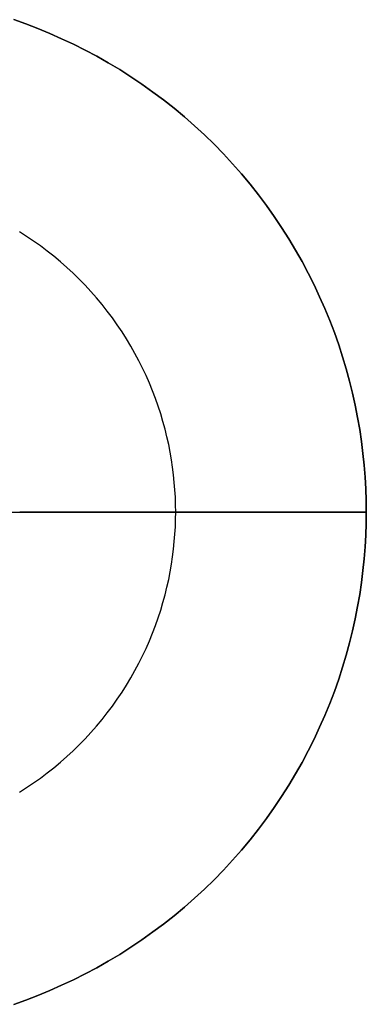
# Model space of a CAD drawing. Header units: millimetres. Extents: x -2360 to -760, y 1250 to 2850.
# Tile 5 of 5: x -1293 to -760, y 1293 to 2807. Entities that reach past the tile are written whole.
import ezdxf

# ---------------------------------------------------------------- set-up
doc = ezdxf.new("R2010")
doc.units = ezdxf.units.MM
doc.layers.add('MODELADO', color=7, linetype='Continuous')

msp = doc.modelspace()

# ---------------------------------------------------------------- linework, layer by layer
at = {"layer": 'MODELADO'}
for points in [[(-1302.6, 2807.5), (-1284, 2800.9), (-1265.5, 2793.8), (-1247.1, 2786.3), (-1228.8, 2778.2), (-1210.6, 2769.7), (-1192.6, 2760.6), (-1174.7, 2751.1), (-1157, 2741.1), (-1139.5, 2730.6), (-1122.2, 2719.6), (-1105.2, 2708.2), (-1088.4, 2696.2), (-1072, 2683.9), (-1055.8, 2671.1), (-1039.9, 2657.8), (-1024.3, 2644.2), (-1009.1, 2630.1), (-994.3, 2615.7), (-979.9, 2600.9), (-965.8, 2585.7), (-952.2, 2570.1), (-938.9, 2554.2), (-926.1, 2538), (-913.8, 2521.6), (-901.8, 2504.8), (-890.4, 2487.8), (-879.4, 2470.5), (-868.9, 2453), (-858.9, 2435.3), (-849.4, 2417.4), (-840.3, 2399.4), (-831.8, 2381.2), (-823.7, 2362.9), (-816.2, 2344.5), (-809.1, 2326), (-802.5, 2307.4), (-796.5, 2288.8), (-790.9, 2270.1), (-785.8, 2251.5), (-781.2, 2232.8), (-777, 2214.2), (-773.4, 2195.6), (-770.1, 2177), (-767.4, 2158.6), (-765.1, 2140.2), (-763.2, 2121.9), (-761.8, 2103.7), (-760.8, 2085.7), (-760.2, 2067.8), (-760, 2050), (-760.2, 2032.2), (-760.8, 2014.3), (-761.8, 1996.3), (-763.2, 1978.1), (-765.1, 1959.8), (-767.4, 1941.4), (-770.1, 1923), (-773.4, 1904.4), (-777, 1885.8), (-781.2, 1867.2), (-785.8, 1848.5), (-790.9, 1829.9), (-796.5, 1811.2), (-802.5, 1792.6), (-809.1, 1774), (-816.2, 1755.5), (-823.7, 1737.1), (-831.8, 1718.8), (-840.3, 1700.6), (-849.4, 1682.6), (-858.9, 1664.7), (-868.9, 1647), (-879.4, 1629.5), (-890.4, 1612.2), (-901.8, 1595.2), (-913.8, 1578.4), (-926.1, 1562), (-938.9, 1545.8), (-952.2, 1529.9), (-965.8, 1514.3), (-979.9, 1499.1), (-994.3, 1484.3), (-1009.1, 1469.9), (-1024.3, 1455.8), (-1039.9, 1442.2), (-1055.8, 1428.9), (-1072, 1416.1), (-1088.4, 1403.8), (-1105.2, 1391.8), (-1122.2, 1380.4), (-1139.5, 1369.4), (-1157, 1358.9), (-1174.7, 1348.9), (-1192.6, 1339.4), (-1210.6, 1330.3), (-1228.8, 1321.8), (-1247.1, 1313.7), (-1265.5, 1306.2), (-1284, 1299.1), (-1302.6, 1292.5)], [(-1302.6, 2807.5), (-1284, 2800.9), (-1265.5, 2793.8), (-1247.1, 2786.3), (-1228.8, 2778.2), (-1210.6, 2769.7), (-1192.6, 2760.6), (-1174.7, 2751.1), (-1157, 2741.1), (-1139.5, 2730.6), (-1122.2, 2719.6), (-1105.2, 2708.2), (-1088.4, 2696.2), (-1072, 2683.9), (-1055.8, 2671.1), (-1039.9, 2657.8), (-1024.3, 2644.2), (-1009.1, 2630.1), (-994.3, 2615.7), (-979.9, 2600.9), (-965.8, 2585.7), (-952.2, 2570.1), (-938.9, 2554.2), (-926.1, 2538), (-913.8, 2521.6), (-901.8, 2504.8), (-890.4, 2487.8), (-879.4, 2470.5), (-868.9, 2453), (-858.9, 2435.3), (-849.4, 2417.4), (-840.3, 2399.4), (-831.8, 2381.2), (-823.7, 2362.9), (-816.2, 2344.5), (-809.1, 2326), (-802.5, 2307.4), (-796.5, 2288.8), (-790.9, 2270.1), (-785.8, 2251.5), (-781.2, 2232.8), (-777, 2214.2), (-773.4, 2195.6), (-770.1, 2177), (-767.4, 2158.6), (-765.1, 2140.2), (-763.2, 2121.9), (-761.8, 2103.7), (-760.8, 2085.7), (-760.2, 2067.8), (-760, 2050), (-760.2, 2032.2), (-760.8, 2014.3), (-761.8, 1996.3), (-763.2, 1978.1), (-765.1, 1959.8), (-767.4, 1941.4), (-770.1, 1923), (-773.4, 1904.4), (-777, 1885.8), (-781.2, 1867.2), (-785.8, 1848.5), (-790.9, 1829.9), (-796.5, 1811.2), (-802.5, 1792.6), (-809.1, 1774), (-816.2, 1755.5), (-823.7, 1737.1), (-831.8, 1718.8), (-840.3, 1700.6), (-849.4, 1682.6), (-858.9, 1664.7), (-868.9, 1647), (-879.4, 1629.5), (-890.4, 1612.2), (-901.8, 1595.2), (-913.8, 1578.4), (-926.1, 1562), (-938.9, 1545.8), (-952.2, 1529.9), (-965.8, 1514.3), (-979.9, 1499.1), (-994.3, 1484.3), (-1009.1, 1469.9), (-1024.3, 1455.8), (-1039.9, 1442.2), (-1055.8, 1428.9), (-1072, 1416.1), (-1088.4, 1403.8), (-1105.2, 1391.8), (-1122.2, 1380.4), (-1139.5, 1369.4), (-1157, 1358.9), (-1174.7, 1348.9), (-1192.6, 1339.4), (-1210.6, 1330.3), (-1228.8, 1321.8), (-1247.1, 1313.7), (-1265.5, 1306.2), (-1284, 1299.1), (-1302.6, 1292.5)], [(-1302.6, 1292.5), (-1284, 1299.1), (-1265.5, 1306.2), (-1247.1, 1313.7), (-1228.8, 1321.8), (-1210.6, 1330.3), (-1192.6, 1339.4), (-1174.7, 1348.9), (-1157, 1358.9), (-1139.5, 1369.4), (-1122.2, 1380.4), (-1105.2, 1391.8), (-1088.4, 1403.8), (-1072, 1416.1), (-1055.8, 1428.9), (-1039.9, 1442.2), (-1024.3, 1455.8), (-1009.1, 1469.9), (-994.3, 1484.3), (-979.9, 1499.1), (-965.8, 1514.3), (-952.2, 1529.9), (-938.9, 1545.8), (-926.1, 1562), (-913.8, 1578.4), (-901.8, 1595.2), (-890.4, 1612.2), (-879.4, 1629.5), (-868.9, 1647), (-858.9, 1664.7), (-849.4, 1682.6), (-840.3, 1700.6), (-831.8, 1718.8), (-823.7, 1737.1), (-816.2, 1755.5), (-809.1, 1774), (-802.5, 1792.6), (-796.5, 1811.2), (-790.9, 1829.9), (-785.8, 1848.5), (-781.2, 1867.2), (-777, 1885.8), (-773.4, 1904.4), (-770.1, 1923), (-767.4, 1941.4), (-765.1, 1959.8), (-763.2, 1978.1), (-761.8, 1996.3), (-760.8, 2014.3), (-760.2, 2032.2), (-760, 2050), (-760.2, 2067.8), (-760.8, 2085.7), (-761.8, 2103.7), (-763.2, 2121.9), (-765.1, 2140.2), (-767.4, 2158.6), (-770.1, 2177), (-773.4, 2195.6), (-777, 2214.2), (-781.2, 2232.8), (-785.8, 2251.5), (-790.9, 2270.1), (-796.5, 2288.8), (-802.5, 2307.4), (-809.1, 2326), (-816.2, 2344.5), (-823.7, 2362.9), (-831.8, 2381.2), (-840.3, 2399.4), (-849.4, 2417.4), (-858.9, 2435.3), (-868.9, 2453), (-879.4, 2470.5), (-890.4, 2487.8), (-901.8, 2504.8), (-913.8, 2521.6), (-926.1, 2538), (-938.9, 2554.2), (-952.2, 2570.1), (-965.8, 2585.7), (-979.9, 2600.9), (-994.3, 2615.7), (-1009.1, 2630.1), (-1024.3, 2644.2), (-1039.9, 2657.8), (-1055.8, 2671.1), (-1072, 2683.9), (-1088.4, 2696.2), (-1105.2, 2708.2), (-1122.2, 2719.6), (-1139.5, 2730.6), (-1157, 2741.1), (-1174.7, 2751.1), (-1192.6, 2760.6), (-1210.6, 2769.7), (-1228.8, 2778.2), (-1247.1, 2786.3), (-1265.5, 2793.8), (-1284, 2800.9), (-1302.6, 2807.5)], [(-1302.6, 1292.5), (-1284, 1299.1), (-1265.5, 1306.2), (-1247.1, 1313.7), (-1228.8, 1321.8), (-1210.6, 1330.3), (-1192.6, 1339.4), (-1174.7, 1348.9), (-1157, 1358.9), (-1139.5, 1369.4), (-1122.2, 1380.4), (-1105.2, 1391.8), (-1088.4, 1403.8), (-1072, 1416.1), (-1055.8, 1428.9), (-1039.9, 1442.2), (-1024.3, 1455.8), (-1009.1, 1469.9), (-994.3, 1484.3), (-979.9, 1499.1), (-965.8, 1514.3), (-952.2, 1529.9), (-938.9, 1545.8), (-926.1, 1562), (-913.8, 1578.4), (-901.8, 1595.2), (-890.4, 1612.2), (-879.4, 1629.5), (-868.9, 1647), (-858.9, 1664.7), (-849.4, 1682.6), (-840.3, 1700.6), (-831.8, 1718.8), (-823.7, 1737.1), (-816.2, 1755.5), (-809.1, 1774), (-802.5, 1792.6), (-796.5, 1811.2), (-790.9, 1829.9), (-785.8, 1848.5), (-781.2, 1867.2), (-777, 1885.8), (-773.4, 1904.4), (-770.1, 1923), (-767.4, 1941.4), (-765.1, 1959.8), (-763.2, 1978.1), (-761.8, 1996.3), (-760.8, 2014.3), (-760.2, 2032.2), (-760, 2050), (-760.2, 2067.8), (-760.8, 2085.7), (-761.8, 2103.7), (-763.2, 2121.9), (-765.1, 2140.2), (-767.4, 2158.6), (-770.1, 2177), (-773.4, 2195.6), (-777, 2214.2), (-781.2, 2232.8), (-785.8, 2251.5), (-790.9, 2270.1), (-796.5, 2288.8), (-802.5, 2307.4), (-809.1, 2326), (-816.2, 2344.5), (-823.7, 2362.9), (-831.8, 2381.2), (-840.3, 2399.4), (-849.4, 2417.4), (-858.9, 2435.3), (-868.9, 2453), (-879.4, 2470.5), (-890.4, 2487.8), (-901.8, 2504.8), (-913.8, 2521.6), (-926.1, 2538), (-938.9, 2554.2), (-952.2, 2570.1), (-965.8, 2585.7), (-979.9, 2600.9), (-994.3, 2615.7), (-1009.1, 2630.1), (-1024.3, 2644.2), (-1039.9, 2657.8), (-1055.8, 2671.1), (-1072, 2683.9), (-1088.4, 2696.2), (-1105.2, 2708.2), (-1122.2, 2719.6), (-1139.5, 2730.6), (-1157, 2741.1), (-1174.7, 2751.1), (-1192.6, 2760.6), (-1210.6, 2769.7), (-1228.8, 2778.2), (-1247.1, 2786.3), (-1265.5, 2793.8), (-1284, 2800.9), (-1302.6, 2807.5)], [(-1302.6, 2807.5), (-1284, 2800.9), (-1265.5, 2793.8), (-1247.1, 2786.3), (-1228.8, 2778.2), (-1210.6, 2769.7), (-1192.6, 2760.6), (-1174.7, 2751.1), (-1157, 2741.1), (-1139.5, 2730.6), (-1122.2, 2719.6), (-1105.2, 2708.2), (-1088.4, 2696.2), (-1072, 2683.9), (-1055.8, 2671.1), (-1039.9, 2657.8), (-1024.3, 2644.2), (-1009.1, 2630.1), (-994.3, 2615.7), (-979.9, 2600.9), (-965.8, 2585.7), (-952.2, 2570.1), (-938.9, 2554.2), (-926.1, 2538), (-913.8, 2521.6), (-901.8, 2504.8), (-890.4, 2487.8), (-879.4, 2470.5), (-868.9, 2453), (-858.9, 2435.3), (-849.4, 2417.4), (-840.3, 2399.4), (-831.8, 2381.2), (-823.7, 2362.9), (-816.2, 2344.5), (-809.1, 2326), (-802.5, 2307.4), (-796.5, 2288.8), (-790.9, 2270.1), (-785.8, 2251.5), (-781.2, 2232.8), (-777, 2214.2), (-773.4, 2195.6), (-770.1, 2177), (-767.4, 2158.6), (-765.1, 2140.2), (-763.2, 2121.9), (-761.8, 2103.7), (-760.8, 2085.7), (-760.2, 2067.8), (-760, 2050), (-760.2, 2032.2), (-760.8, 2014.3), (-761.8, 1996.3), (-763.2, 1978.1), (-765.1, 1959.8), (-767.4, 1941.4), (-770.1, 1923), (-773.4, 1904.4), (-777, 1885.8), (-781.2, 1867.2), (-785.8, 1848.5), (-790.9, 1829.9), (-796.5, 1811.2), (-802.5, 1792.6), (-809.1, 1774), (-816.2, 1755.5), (-823.7, 1737.1), (-831.8, 1718.8), (-840.3, 1700.6), (-849.4, 1682.6), (-858.9, 1664.7), (-868.9, 1647), (-879.4, 1629.5), (-890.4, 1612.2), (-901.8, 1595.2), (-913.8, 1578.4), (-926.1, 1562), (-938.9, 1545.8), (-952.2, 1529.9), (-965.8, 1514.3), (-979.9, 1499.1), (-994.3, 1484.3), (-1009.1, 1469.9), (-1024.3, 1455.8), (-1039.9, 1442.2), (-1055.8, 1428.9), (-1072, 1416.1), (-1088.4, 1403.8), (-1105.2, 1391.8), (-1122.2, 1380.4), (-1139.5, 1369.4), (-1157, 1358.9), (-1174.7, 1348.9), (-1192.6, 1339.4), (-1210.6, 1330.3), (-1228.8, 1321.8), (-1247.1, 1313.7), (-1265.5, 1306.2), (-1284, 1299.1), (-1302.6, 1292.5)], [(-1302.6, 1292.5), (-1284, 1299.1), (-1265.5, 1306.2), (-1247.1, 1313.7), (-1228.8, 1321.8), (-1210.6, 1330.3), (-1192.6, 1339.4), (-1174.7, 1348.9), (-1157, 1358.9), (-1139.5, 1369.4), (-1122.2, 1380.4), (-1105.2, 1391.8), (-1088.4, 1403.8), (-1072, 1416.1), (-1055.8, 1428.9), (-1039.9, 1442.2), (-1024.3, 1455.8), (-1009.1, 1469.9), (-994.3, 1484.3), (-979.9, 1499.1), (-965.8, 1514.3), (-952.2, 1529.9), (-938.9, 1545.8), (-926.1, 1562), (-913.8, 1578.4), (-901.8, 1595.2), (-890.4, 1612.2), (-879.4, 1629.5), (-868.9, 1647), (-858.9, 1664.7), (-849.4, 1682.6), (-840.3, 1700.6), (-831.8, 1718.8), (-823.7, 1737.1), (-816.2, 1755.5), (-809.1, 1774), (-802.5, 1792.6), (-796.5, 1811.2), (-790.9, 1829.9), (-785.8, 1848.5), (-781.2, 1867.2), (-777, 1885.8), (-773.4, 1904.4), (-770.1, 1923), (-767.4, 1941.4), (-765.1, 1959.8), (-763.2, 1978.1), (-761.8, 1996.3), (-760.8, 2014.3), (-760.2, 2032.2), (-760, 2050), (-760.2, 2067.8), (-760.8, 2085.7), (-761.8, 2103.7), (-763.2, 2121.9), (-765.1, 2140.2), (-767.4, 2158.6), (-770.1, 2177), (-773.4, 2195.6), (-777, 2214.2), (-781.2, 2232.8), (-785.8, 2251.5), (-790.9, 2270.1), (-796.5, 2288.8), (-802.5, 2307.4), (-809.1, 2326), (-816.2, 2344.5), (-823.7, 2362.9), (-831.8, 2381.2), (-840.3, 2399.4), (-849.4, 2417.4), (-858.9, 2435.3), (-868.9, 2453), (-879.4, 2470.5), (-890.4, 2487.8), (-901.8, 2504.8), (-913.8, 2521.6), (-926.1, 2538), (-938.9, 2554.2), (-952.2, 2570.1), (-965.8, 2585.7), (-979.9, 2600.9), (-994.3, 2615.7), (-1009.1, 2630.1), (-1024.3, 2644.2), (-1039.9, 2657.8), (-1055.8, 2671.1), (-1072, 2683.9), (-1088.4, 2696.2), (-1105.2, 2708.2), (-1122.2, 2719.6), (-1139.5, 2730.6), (-1157, 2741.1), (-1174.7, 2751.1), (-1192.6, 2760.6), (-1210.6, 2769.7), (-1228.8, 2778.2), (-1247.1, 2786.3), (-1265.5, 2793.8), (-1284, 2800.9), (-1302.6, 2807.5)], [(-1293.7, 1619), (-1282.7, 1625.9), (-1272, 1633.2), (-1261.3, 1640.7), (-1250.9, 1648.5), (-1240.6, 1656.6), (-1230.6, 1665), (-1220.7, 1673.7), (-1211.1, 1682.6), (-1201.7, 1691.7), (-1192.6, 1701.1), (-1183.7, 1710.7), (-1175, 1720.6), (-1166.6, 1730.6), (-1158.5, 1740.9), (-1150.7, 1751.3), (-1143.2, 1762), (-1135.9, 1772.7), (-1129, 1783.7), (-1122.3, 1794.8), (-1116, 1806), (-1109.9, 1817.3), (-1104.2, 1828.7), (-1098.8, 1840.2), (-1093.7, 1851.8), (-1088.9, 1863.5), (-1084.4, 1875.2), (-1080.3, 1887), (-1076.4, 1898.8), (-1072.9, 1910.6), (-1069.7, 1922.4), (-1066.7, 1934.2), (-1064.1, 1946), (-1061.8, 1957.8), (-1059.8, 1969.5), (-1058, 1981.2), (-1056.6, 1992.9), (-1055.4, 2004.5), (-1054.5, 2016), (-1053.8, 2027.4), (-1053.5, 2038.8), (-1053.3, 2050), (-1053.5, 2061.2), (-1053.8, 2072.6), (-1054.5, 2084), (-1055.4, 2095.5), (-1056.6, 2107.1), (-1058, 2118.8), (-1059.8, 2130.5), (-1061.8, 2142.2), (-1064.1, 2154), (-1066.7, 2165.8), (-1069.7, 2177.6), (-1072.9, 2189.4), (-1076.4, 2201.2), (-1080.3, 2213), (-1084.4, 2224.8), (-1088.9, 2236.5), (-1093.7, 2248.2), (-1098.8, 2259.8), (-1104.2, 2271.3), (-1109.9, 2282.7), (-1116, 2294), (-1122.3, 2305.2), (-1129, 2316.3), (-1135.9, 2327.3), (-1143.2, 2338), (-1150.7, 2348.7), (-1158.5, 2359.1), (-1166.6, 2369.4), (-1175, 2379.4), (-1183.7, 2389.3), (-1192.6, 2398.9), (-1201.7, 2408.3), (-1211.1, 2417.4), (-1220.7, 2426.3), (-1230.6, 2435), (-1240.6, 2443.4), (-1250.9, 2451.5), (-1261.3, 2459.3), (-1272, 2466.8), (-1282.7, 2474.1), (-1293.7, 2481)], [(-1293.7, 1619), (-1282.7, 1625.9), (-1272, 1633.2), (-1261.3, 1640.7), (-1250.9, 1648.5), (-1240.6, 1656.6), (-1230.6, 1665), (-1220.7, 1673.7), (-1211.1, 1682.6), (-1201.7, 1691.7), (-1192.6, 1701.1), (-1183.7, 1710.7), (-1175, 1720.6), (-1166.6, 1730.6), (-1158.5, 1740.9), (-1150.7, 1751.3), (-1143.2, 1762), (-1135.9, 1772.7), (-1129, 1783.7), (-1122.3, 1794.8), (-1116, 1806), (-1109.9, 1817.3), (-1104.2, 1828.7), (-1098.8, 1840.2), (-1093.7, 1851.8), (-1088.9, 1863.5), (-1084.4, 1875.2), (-1080.3, 1887), (-1076.4, 1898.8), (-1072.9, 1910.6), (-1069.7, 1922.4), (-1066.7, 1934.2), (-1064.1, 1946), (-1061.8, 1957.8), (-1059.8, 1969.5), (-1058, 1981.2), (-1056.6, 1992.9), (-1055.4, 2004.5), (-1054.5, 2016), (-1053.8, 2027.4), (-1053.5, 2038.8), (-1053.3, 2050), (-1053.5, 2061.2), (-1053.8, 2072.6), (-1054.5, 2084), (-1055.4, 2095.5), (-1056.6, 2107.1), (-1058, 2118.8), (-1059.8, 2130.5), (-1061.8, 2142.2), (-1064.1, 2154), (-1066.7, 2165.8), (-1069.7, 2177.6), (-1072.9, 2189.4), (-1076.4, 2201.2), (-1080.3, 2213), (-1084.4, 2224.8), (-1088.9, 2236.5), (-1093.7, 2248.2), (-1098.8, 2259.8), (-1104.2, 2271.3), (-1109.9, 2282.7), (-1116, 2294), (-1122.3, 2305.2), (-1129, 2316.3), (-1135.9, 2327.3), (-1143.2, 2338), (-1150.7, 2348.7), (-1158.5, 2359.1), (-1166.6, 2369.4), (-1175, 2379.4), (-1183.7, 2389.3), (-1192.6, 2398.9), (-1201.7, 2408.3), (-1211.1, 2417.4), (-1220.7, 2426.3), (-1230.6, 2435), (-1240.6, 2443.4), (-1250.9, 2451.5), (-1261.3, 2459.3), (-1272, 2466.8), (-1282.7, 2474.1), (-1293.7, 2481)], [(-1293.7, 1619), (-1282.7, 1625.9), (-1272, 1633.2), (-1261.3, 1640.7), (-1250.9, 1648.5), (-1240.6, 1656.6), (-1230.6, 1665), (-1220.7, 1673.7), (-1211.1, 1682.6), (-1201.7, 1691.7), (-1192.6, 1701.1), (-1183.7, 1710.7), (-1175, 1720.6), (-1166.6, 1730.6), (-1158.5, 1740.9), (-1150.7, 1751.3), (-1143.2, 1762), (-1135.9, 1772.7), (-1129, 1783.7), (-1122.3, 1794.8), (-1116, 1806), (-1109.9, 1817.3), (-1104.2, 1828.7), (-1098.8, 1840.2), (-1093.7, 1851.8), (-1088.9, 1863.5), (-1084.4, 1875.2), (-1080.3, 1887), (-1076.4, 1898.8), (-1072.9, 1910.6), (-1069.7, 1922.4), (-1066.7, 1934.2), (-1064.1, 1946), (-1061.8, 1957.8), (-1059.8, 1969.5), (-1058, 1981.2), (-1056.6, 1992.9), (-1055.4, 2004.5), (-1054.5, 2016), (-1053.8, 2027.4), (-1053.5, 2038.8), (-1053.3, 2050), (-1053.5, 2061.2), (-1053.8, 2072.6), (-1054.5, 2084), (-1055.4, 2095.5), (-1056.6, 2107.1), (-1058, 2118.8), (-1059.8, 2130.5), (-1061.8, 2142.2), (-1064.1, 2154), (-1066.7, 2165.8), (-1069.7, 2177.6), (-1072.9, 2189.4), (-1076.4, 2201.2), (-1080.3, 2213), (-1084.4, 2224.8), (-1088.9, 2236.5), (-1093.7, 2248.2), (-1098.8, 2259.8), (-1104.2, 2271.3), (-1109.9, 2282.7), (-1116, 2294), (-1122.3, 2305.2), (-1129, 2316.3), (-1135.9, 2327.3), (-1143.2, 2338), (-1150.7, 2348.7), (-1158.5, 2359.1), (-1166.6, 2369.4), (-1175, 2379.4), (-1183.7, 2389.3), (-1192.6, 2398.9), (-1201.7, 2408.3), (-1211.1, 2417.4), (-1220.7, 2426.3), (-1230.6, 2435), (-1240.6, 2443.4), (-1250.9, 2451.5), (-1261.3, 2459.3), (-1272, 2466.8), (-1282.7, 2474.1), (-1293.7, 2481)], [(-1556.7, 2050), (-760, 2050)], [(-760, 2050), (-1293.3, 2050)], [(-760, 2050), (-1053.3, 2050)], [(-1053.3, 2050), (-760, 2050)]]:
    msp.add_lwpolyline(points, dxfattribs=at)
at = {"layer": 'MODELADO', "extrusion": (1, 0, 0)}
for points in [[(2050, 0), (2050, 16)], [(2050, 0), (2050, -16)], [(2050, 16), (2050, 32)]]:
    msp.add_lwpolyline(points, dxfattribs=at)

doc.saveas('drawing.dxf')
